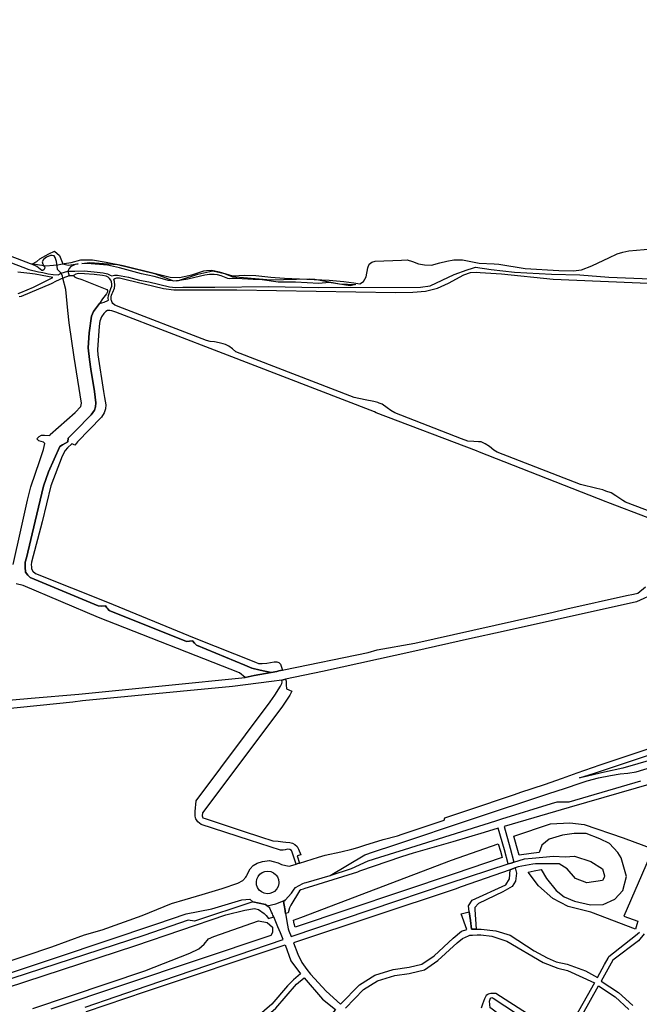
# Model space of a CAD drawing. Header units: metres. Extents: x 89872 to 99175, y 455036 to 468911.
# Tile 195 of 196: x 96236 to 96896, y 465304 to 466354. Entities that reach past the tile are written whole.
import ezdxf

# ---------------------------------------------------------------- set-up
doc = ezdxf.new("R2010")
doc.units = ezdxf.units.M
doc.layers.add('Gemeentegrenzen', color=7, linetype='KG-GEMEENTE')
doc.layers.add('Wegdeel doorgaand', color=1, linetype='Continuous')
doc.layers.add('Waterdeel', color=7, linetype='Continuous', true_color=0x00aaff)
doc.layers.add('Wegdeel', color=7, linetype='Continuous', true_color=0x9a9a9a)
doc.linetypes.add('KG-GEMEENTE', pattern='A,1,-2.25,[5,NLCS.SHX,S=1,R=0,X=0,Y=0],-2.25', length=5.5)

msp = doc.modelspace()

# ---------------------------------------------------------------- linework, layer by layer
at = {"layer": 'Gemeentegrenzen', "flags": 128}
msp.add_lwpolyline([(95578.9, 466353.5), (95618.4, 466338.2), (95618.7, 466338.1), (95619, 466338), (95625.1, 466335.6), (95636.1, 466331.4), (95729.8, 466295.1), (95828.1, 466257), (95840.5, 466252.1), (95871.9, 466239.6), (96008.4, 466185.3), (96034.3, 466174.9), (96246.7, 466093.5), (96252.5, 466092.7), (96263.4, 466091.2), (96271.5, 466091.9), (96276.1, 466092.2), (96279.3, 466092.8), (96283.1, 466093.4), (96290.5, 466094.7), (96300.8, 466097.5), (96313.2, 466097.4), (96327.8, 466095.1), (96346, 466091.3), (96380.3, 466082.9), (96396, 466078.9), (96405.9, 466078.5), (96419, 466081.5), (96431.7, 466085.7), (96434.8, 466085.9), (96440.5, 466086.5), (96448.3, 466084.8), (96462.4, 466080.2), (96475.5, 466081.2), (96487.4, 466080.9), (96503.2, 466078.8), (96507.9, 466078.5), (96518, 466077.9), (96565.6, 466075.9), (96581.1, 466074.4), (96591.9, 466072.9), (96598.1, 466072), (96602.1, 466074.2), (96604.9, 466079.2), (96606.7, 466088.9), (96608, 466092.9), (96610.9, 466095), (96614.6, 466095.9), (96642.5, 466097.1), (96648.6, 466097.3), (96654.2, 466095.7), (96660.8, 466093.3), (96666.9, 466092), (96674.4, 466091.9), (96683.4, 466094.3), (96690.9, 466096.1), (96698.2, 466097.3), (96707.6, 466097.4), (96725.2, 466093.8), (96741.2, 466093), (96746.3, 466092.7), (96774.5, 466088.2), (96810.2, 466085.9), (96825.9, 466085.6), (96834.4, 466086.8), (96845.4, 466091), (96858.1, 466097.1), (96863.6, 466099.7), (96872.3, 466103.7), (96878.3, 466105.6), (96884.7, 466107.1), (96901.3, 466108.4), (96913.3, 466109.2), (96929.3, 466111.5), (96962.7, 466115), (96972.2, 466116), (96973.8, 466095.4), (96976, 466078.6), (96980.3, 466068.6), (96981.9, 466057.2), (96982.7, 466043.3), (96982.4, 466039.5), (96978.8, 465985.5), (96978.6, 465981.3), (96977.8, 465945.3), (96977.9, 465944.8), (96979.1, 465931.9), (96980.8, 465913.8), (96983.5, 465885.7), (96986.6, 465853.8), (96986.4, 465839.6), (96985.8, 465833), (96984.4, 465817.5), (96984.5, 465795.7), (96987.8, 465778.8), (96989.3, 465779), (96990.5, 465778.5), (96990.9, 465777.6), (96990.5, 465775.9), (96989.9, 465775.2), (96988.5, 465774.4), (96996.8, 465745.3), (96997.4, 465743.2), (96997.4, 465743), (96997.4, 465743), (96999.5, 465735.7), (97004.7, 465717.5), (97004.9, 465717.5), (97005, 465717.5), (97012.2, 465719.2), (97012.9, 465715.5), (97013.8, 465710.5), (97013.7, 465706), (97019.8, 465684.8), (97020.2, 465683.3), (97021.1, 465679), (97021.1, 465678.9), (97025.4, 465658), (97030.1, 465648.6), (97041.1, 465633.8), (97041.3, 465633.2), (97041.7, 465632.2), (97044.7, 465623.7), (97053.3, 465599.9), (97073.9, 465542.4), (97108.3, 465446.7), (97119.1, 465418.5), (97122.5, 465407.9), (97124.7, 465401.5), (97142.5, 465350), (97160.8, 465302), (97166.5, 465288.4), (97174.6, 465269), (97186.4, 465242), (97203.4, 465205.7), (97206.4, 465199.3), (97208.1, 465196.7), (97239.6, 465133.8), (97243.3, 465127.1), (97272.1, 465074.1), (97272.2, 465073.9), (97287.2, 465047.9), (97292, 465039.5), (97292.1, 465039.3), (97301.1, 465023.2), (97301.2, 465023.1), (97314.4, 465000), (97317.3, 464995.7), (97342.2, 464952.1), (97337.2, 464949.4), (97345, 464935.5), (97371.5, 464888.3), (97376.8, 464891.4), (97386.6, 464874.1), (97431.4, 464795.2), (97474.3, 464719.6), (97500, 464674.4), (97512, 464653.3), (97539.8, 464604.3), (97561.9, 464565.4), (97568.7, 464553.9), (97567.8, 464553.5), (97569.9, 464548.4), (97572.8, 464549.6), (97578.5, 464539), (97582.8, 464541.2), (97587.5, 464533.1), (97591.3, 464526.1), (97587.7, 464523.8), (97589.7, 464520.3), (97601.2, 464500), (97608.4, 464487.4), (97624.5, 464459.1), (97633.8, 464442.7), (97653.1, 464408.8), (97656.4, 464403), (97666.2, 464385.8), (97675.5, 464369.5), (97676.4, 464370.1), (97684.1, 464374.9), (97691.5, 464362.7), (97696.5, 464354.5), (97701.5, 464346.2), (97706.5, 464337.9), (97706.7, 464337.7), (97711.5, 464329.6), (97719.1, 464317.2), (97724.1, 464309), (97729.4, 464300.8), (97732.1, 464296.8), (97734.7, 464292.8), (97753.9, 464269.3), (97755.4, 464267.3), (97779.4, 464237.7), (97781.5, 464235.1), (97781.9, 464234.6), (97790, 464229.7), (97794.6, 464226.8), (97809.6, 464226.4), (97836.6, 464226.9), (97846.3, 464222.8), (97861.6, 464216.3), (97871.9, 464212.3), (97883.3, 464207.9), (97886.6, 464208.3), (97895.6, 464209.4), (97906.4, 464210.7), (97935.3, 464224.5), (97963.6, 464238.1), (97967.7, 464240.5), (97971.9, 464243.1), (97976, 464245.6), (97980, 464248.3), (97984, 464251), (97988, 464253.7), (97992, 464256.5), (97995.1, 464258.7), (97995.9, 464259.3), (97999.8, 464262.2), (98003.6, 464265.2), (98006.2, 464267.2), (98007.4, 464268.2), (98011.2, 464271.2), (98014.9, 464274.3), (98018.6, 464277.4), (98022.3, 464280.5), (98026, 464283.7), (98029.6, 464286.9), (98033.2, 464290.2), (98036.8, 464293.4), (98040.4, 464296.7), (98043.9, 464299.9), (98047.6, 464303.3), (98051.1, 464306.4), (98054.7, 464309.7), (98058.3, 464312.9), (98061.9, 464316.1), (98065.5, 464319.3), (98069.2, 464322.5), (98072.9, 464325.6), (98076.6, 464328.8), (98080.3, 464331.9), (98084, 464335), (98087.7, 464338.1), (98091.4, 464341.1), (98095.2, 464344.2), (98099, 464347.2), (98102.8, 464350.2), (98106.6, 464353.2), (98110.4, 464356.1), (98112, 464357.3), (98112, 464357.4), (98114.3, 464359.1), (98118.1, 464362), (98122, 464364.9), (98125.9, 464367.8), (98129.8, 464370.7), (98133.7, 464373.5), (98137.6, 464376.4), (98141.5, 464379.2), (98145.5, 464382), (98149.4, 464384.8), (98153.4, 464387.5), (98157.4, 464390.3), (98161.4, 464393), (98165.4, 464395.7), (98169.5, 464398.3), (98173.5, 464401), (98177.6, 464403.6), (98181.6, 464406.2), (98185.5, 464408.7), (98185.7, 464408.8), (98189.8, 464411.4), (98193.9, 464414), (98198.1, 464416.5), (98202.2, 464419), (98206.3, 464421.5), (98210.5, 464424), (98214.7, 464426.4), (98218.9, 464428.9), (98219, 464428.9), (98219, 464429), (98219.2, 464429.1), (98223.1, 464431.3), (98227.3, 464433.7), (98231.5, 464436), (98235.7, 464438.4), (98240, 464440.7), (98244.2, 464443), (98248.5, 464445.3), (98252.8, 464447.6), (98257, 464449.8), (98261.3, 464452), (98265.6, 464454.2), (98270, 464456.4), (98274.3, 464458.6), (98278.6, 464460.7), (98283, 464462.8), (98287.3, 464464.9), (98291.6, 464466.9), (98296.2, 464469.1), (98300.5, 464471.1), (98304.9, 464473.1), (98309.3, 464475.1), (98313.7, 464477.2), (98318.1, 464479.2), (98322.3, 464481.2), (98326.8, 464483.5), (98331.1, 464485.7), (98335.3, 464488), (98339.5, 464490.4), (98343.7, 464492.9), (98347.8, 464495.4), (98351.8, 464498.1), (98355.8, 464500.8), (98359.7, 464503.7), (98363.6, 464506.6), (98367.4, 464509.6), (98371.1, 464512.7), (98374.8, 464515.8), (98378.4, 464519.1), (98381.9, 464522.4), (98385.3, 464525.8), (98388.7, 464529.3), (98392, 464532.8), (98393.1, 464534), (98395.2, 464536.4), (98398.4, 464540.1), (98401.4, 464543.9), (98404.4, 464547.7), (98407.3, 464551.6), (98408.5, 464553.4), (98410.1, 464555.5), (98412.8, 464559.5), (98415.5, 464563.5), (98418.1, 464567.6), (98420.7, 464571.7), (98423.3, 464575.7), (98423.8, 464576.6), (98425.3, 464578.9), (98426.9, 464581.5), (98428.5, 464584), (98428.9, 464584.7), (98430.5, 464587.2), (98431.5, 464588.9), (98431.7, 464589.2), (98433, 464591.3), (98438.1, 464599.5), (98447.1, 464613.9), (98449.6, 464612.3), (98450.8, 464611.6), (98458.9, 464606.6), (98506.3, 464577.6), (98569.9, 464538.6), (98556.3, 464517.7), (98554.1, 464513.7), (98550.3, 464506.7), (98525.2, 464466.8), (98503, 464431.2), (98484.2, 464400.8), (98483.8, 464400), (98438.8, 464322.3), (98436.8, 464318.8), (98465.3, 464302.5), (98464.3, 464300.8), (98450.1, 464276.9), (98449.9, 464273.9), (98448.7, 464248.3), (98448.2, 464238.2), (98449, 464234), (98449.1, 464233.5), (98449.7, 464230.1), (98450.2, 464226.9), (98450.4, 464222.4), (98450.3, 464217.5), (98449.9, 464213.2), (98449.5, 464207.6), (98448.8, 464203.5), (98448, 464199.7), (98454, 464200.8), (98465.1, 464203.6), (98500, 464142.7), (98559.1, 464039.5), (98561.8, 464034.9), (98563.2, 464035.7), (98572, 464021.8), (98577.1, 464013.8), (98577.2, 464013.6), (98580.9, 464005.5), (98579, 464004.7), (98578.2, 464004), (98576.7, 464000), (98574.7, 463995.1), (98574.1, 463993.9), (98573, 463992.8), (98571.9, 463992), (98556.3, 463982.9), (98540, 463972.8), (98538.8, 463972.1), (98533.1, 463968.2), (98529.5, 463965.9), (98528.8, 463965.4), (98525.3, 463962.9), (98522.6, 463960.7), (98520.5, 463959), (98517.5, 463956.2), (98510.8, 463949.5), (98538.6, 463903.3), (98545, 463892.9), (98550.6, 463883.9), (98567.9, 463860.3), (98571.2, 463855.8), (98571.4, 463855.5), (98575.3, 463851.1), (98581.5, 463844), (98587.2, 463837.6), (98622, 463794.6), (98639.5, 463773), (98647.2, 463763.5), (98686.8, 463712), (98730.3, 463653.7), (98779.2, 463593.5), (98785.7, 463585.6), (98797.3, 463569.7), (98802.2, 463563.1), (98812.3, 463548), (98814.9, 463544.1), (98827.5, 463529), (98833.7, 463521.3), (98843.8, 463507.4), (98849.2, 463500.1), (98859.2, 463485.8), (98872.5, 463467.9), (98886.9, 463449.8), (98901, 463432), (98924.9, 463402.2), (98934, 463390.6), (98948.8, 463371.8), (98972.3, 463340.8), (98985, 463324.1), (99004.2, 463300.1), (99023.7, 463275.2), (99027.2, 463270.8), (99061.8, 463227), (99082.6, 463200.7), (99098.6, 463179.3), (99115.8, 463156), (99122.1, 463148.2), (99149.6, 463114.8), (99174.9, 463084.1), (99174.4, 463083), (99170.5, 463075), (99169, 463071.8), (99168.8, 463070.1), (99167.1, 463039.5), (99166.3, 463026.5), (99148.2, 462781.8), (99147.7, 462775.7), (99134.3, 462608.6), (99129.9, 462553.7), (99120.1, 462410), (99117.9, 462378), (99116.1, 462351.5), (99100.9, 462133), (99097.2, 462082.2), (99095.9, 462039.5), (99095, 462007), (99092.7, 461944.5), (99089.5, 461937.7), (99087.2, 461932.1), (99086.3, 461929.2), (99085, 461922.9), (99083.2, 461912.5), (99082.5, 461909.7), (99081.4, 461905.3), (99080.5, 461902.3), (99079.8, 461899.8), (99068.2, 461869.1), (99033, 461776.3), (99026.7, 461760), (99009.6, 461709.5), (99000.5, 461686), (98992.8, 461667), (98989.7, 461658.7), (98988.8, 461656.4), (98988.6, 461656.1), (98987.3, 461652.2), (98984.2, 461641.6), (98981.9, 461632.9), (98980.5, 461627.9), (98978.7, 461622.8), (98964, 461584.1), (98949.8, 461547.5), (98946.2, 461537.9), (98942.8, 461527.9), (98935.8, 461506.7), (98926.4, 461480.8), (98925, 461477.3), (98921.1, 461468.7), (98905.9, 461437), (98898.2, 461420.1), (98896.9, 461416.8), (98896.5, 461416), (98895.6, 461411), (98887.5, 461373.1), (98885.7, 461365.8), (98884.9, 461360.5), (98884.2, 461354.6), (98884.3, 461349), (98884.3, 461343.7), (98884.8, 461335.1), (98884.8, 461334.8), (98884.9, 461330.7), (98884.9, 461327.7), (98884.9, 461326.8), (98884.4, 461324.9), (98883.2, 461321.7), (98872.4, 461290.3), (98867.9, 461279.3), (98865.1, 461272.6), (98861, 461264.1), (98856.8, 461256.2), (98853.3, 461249.8), (98848.2, 461241.6), (98844, 461234.4), (98840.2, 461227.5), (98836, 461218.7), (98829.9, 461205.4), (98822.3, 461190.3), (98816.4, 461177.9), (98812.8, 461169.4), (98810.2, 461163.7), (98806.9, 461155.6), (98803.4, 461146.3), (98794.9, 461125.3), (98792.1, 461118.2), (98790, 461113.6), (98787.2, 461108), (98784.6, 461102.9), (98781, 461097.8), (98775, 461089.8), (98766, 461077.7), (98759.4, 461069.2), (98756.9, 461066.4), (98754.2, 461064.2), (98750.7, 461061.7), (98744.2, 461057.8), (98739.8, 461055.5), (98736.1, 461054.5), (98731.1, 461053.1), (98728.2, 461052.4), (98724.6, 461050.8), (98720.3, 461048.3), (98717.3, 461045.8), (98714.4, 461042.9), (98711.4, 461040.2), (98710.1, 461039.5), (98709.4, 461039.1), (98707.1, 461038.1), (98704.8, 461037.3), (98702.6, 461036.7), (98700.4, 461036.5), (98699, 461036.5), (98696.5, 461036.2), (98693.3, 461035.5), (98689.7, 461034.6), (98686.3, 461033.2), (98684.4, 461032.5), (98676.7, 461028.7), (98670.2, 461025.5), (98663.1, 461021.9), (98657.6, 461018.7), (98649.9, 461013.9), (98642.6, 461009.4), (98638.4, 461006.5), (98631.1, 461001.6), (98626.2, 460998.7), (98620.8, 460995.8), (98615.2, 460992.8), (98608.7, 460989.1), (98602.5, 460985.4), (98596.2, 460981.8), (98592.7, 460979.4), (98590.8, 460978.1), (98584.1, 460972.6), (98577.4, 460966.3), (98569.9, 460958.7), (98563.7, 460951.3), (98559.1, 460944.9), (98554.1, 460937.7), (98544.7, 460924), (98538.8, 460915.3), (98535.6, 460909.6), (98531.9, 460902.9), (98530.2, 460899.1), (98523.4, 460884.8), (98520, 460876.5), (98516, 460865.7), (98515.2, 460862.3), (98514.9, 460861.1), (98513.4, 460853.4), (98511.9, 460845.6), (98510.6, 460840), (98508.8, 460834.6), (98506.6, 460827.6), (98505.1, 460823.6), (98503.6, 460820.3), (98501.9, 460817.7), (98500, 460816.9), (98497.8, 460816.9), (98494.6, 460817.4), (98491.1, 460818.6), (98487.2, 460819.8), (98481.4, 460820.6), (98481, 460820.1), (98477.5, 460815.7), (98474.9, 460812.6), (98472.5, 460809.9), (98469.8, 460806), (98466.1, 460799.1), (98452.3, 460773.8), (98452.2, 460773.7), (98444.2, 460769.4), (98443.1, 460768.8), (98442.4, 460768.4), (98440, 460767.1), (98394.1, 460744.7), (98393, 460744.3), (98392.6, 460744), (98387.1, 460741.4), (98387, 460741.4), (98370.7, 460733.7), (98370.2, 460734.1), (98348.9, 460755), (98327.7, 460775.8), (98309.9, 460793.6), (98294.5, 460809.4), (98276.9, 460827.6), (98263.2, 460842), (98251.2, 460854.9), (98248.5, 460857.8), (98243.8, 460863.6), (98232.2, 460877.5), (98221, 460892.2), (98211, 460905.2), (98186.5, 460937.3), (98152.8, 460981.8), (98136.8, 461002.7), (98117.9, 461028.6), (98110.3, 461039.5), (98102.5, 461050.8), (98082.4, 461079.1), (98059.3, 461110.8), (98047.7, 461126.7), (98035.8, 461142.8), (98033.2, 461146.3), (98031, 461149.7), (98025.7, 461158.5), (98011, 461182.6), (98002.1, 461197.6), (97999.2, 461201.2), (97988.4, 461214.2), (97978, 461226.3), (97965.3, 461241), (97947.5, 461260.5), (97935.6, 461273.4), (97928.1, 461281), (97908, 461301), (97893.9, 461315), (97878.9, 461329.9), (97878.9, 461329.9), (97871.9, 461337), (97860.2, 461348.8), (97860.1, 461348.9), (97855.9, 461353.2), (97841, 461368.2), (97831.1, 461378.1), (97818, 461390.9), (97814.4, 461394.1), (97805.2, 461402.7), (97804.3, 461403.5), (97803.9, 461403.8), (97796.4, 461410.6), (97779.6, 461425.1), (97766.3, 461436.6), (97757.3, 461443.8), (97736.2, 461461.6), (97732.6, 461464.8), (97723.9, 461472.8), (97702.7, 461490.9), (97692.5, 461498.9), (97665.4, 461520.4), (97656.7, 461527.3), (97646, 461535.9), (97640.8, 461539.9), (97635.3, 461544), (97598.6, 461568.1), (97586.8, 461575.6), (97583.9, 461577.4), (97565.3, 461588.7), (97549.3, 461598.7), (97535.8, 461607.2), (97529.4, 461611.5), (97498.4, 461633.3), (97487.2, 461641.1), (97473.3, 461649.8), (97465.7, 461654.6), (97459.5, 461657.9), (97430.5, 461674.2), (97412.7, 461684), (97400.4, 461690.4), (97386.7, 461697.3), (97375.7, 461702.7), (97365.1, 461707.3), (97347.8, 461715.2), (97332.8, 461721.2), (97315.8, 461728.1), (97303.4, 461731.9), (97293.6, 461735.2), (97274.9, 461741.1), (97261.4, 461745.1), (97241.4, 461750.6), (97226.8, 461754.5), (97216.5, 461757.2), (97210.7, 461758.5), (97192.9, 461761.9), (97182.4, 461763.5), (97173.7, 461764.6), (97156.4, 461766.5), (97146, 461767.4), (97136.5, 461768), (97129.7, 461768.7), (97120.5, 461769.2), (97111.2, 461769.5), (97090.5, 461769), (97054.6, 461767.4), (96998.3, 461764.6), (96940.5, 461760.8), (96903.9, 461758.8), (96875.4, 461757.4), (96867.2, 461757), (96860.8, 461756.9), (96824.9, 461758.7), (96773.8, 461761.3), (96754.5, 461763), (96667.7, 461771.4), (96667.2, 461771.5), (96653.7, 461774.3), (96621.2, 461780.7), (96601.6, 461784.7), (96584.3, 461788.9), (96564.6, 461793.8), (96550.1, 461797.7), (96526.9, 461804.7), (96505.1, 461811.9), (96487.9, 461817.9), (96458.2, 461828.6), (96437.4, 461836.2), (96422.1, 461843), (96400.3, 461852.9), (96373.5, 461866.2), (96353.9, 461876.2), (96329.1, 461890.1), (96311.8, 461900.3), (96298.5, 461908.4), (96281, 461920), (96270, 461928.2), (96257.9, 461937.4), (96243.8, 461949), (96239.6, 461952.5), (96239.2, 461952.8), (96223.3, 461967), (96214.6, 461974.9), (96174.4, 462017.2), (96165.9, 462026.6), (96161, 462032.1), (96155.1, 462039.5), (96137.5, 462061.7), (96123.1, 462079.8), (96108.8, 462099), (96103.6, 462106), (96092.1, 462121.6), (96087.1, 462128.6), (96070.7, 462153.6), (96053.3, 462180.5), (96027.5, 462225.1), (96003.2, 462272.3), (95985.4, 462309.3), (95969.2, 462349.5), (95953, 462392.4), (95937.4, 462437.2), (95936.4, 462440.4), (95924, 462475.3), (95920.6, 462486.3)], dxfattribs=at)
at = {"layer": 'Waterdeel', "lineweight": -3}
for p, q in [((96801.2, 465495.9), (96822, 465497)), ((96822, 465497), (96837.2, 465495.3)), ((96762.3, 465482.9), (96801.2, 465495.9)), ((96837.2, 465495.3), (96878.9, 465481.2)), ((96765.2, 465472.4), (96762.3, 465482.9)), ((96800, 465479.5), (96792.2, 465473.3)), ((96814.1, 465484), (96800, 465479.5)), ((96826.5, 465485.7), (96814.1, 465484)), ((96839.5, 465485.7), (96826.5, 465485.7)), ((96854.1, 465480.1), (96839.5, 465485.7)), ((96864.2, 465475), (96854.1, 465480.1)), ((96878.9, 465481.2), (96926.2, 465463.2)), ((96695.8, 465457.4), (96745.7, 465474.8)), ((96745.7, 465474.8), (96747.9, 465466.7)), ((96747.9, 465466.7), (96749.7, 465460.1)), ((96768, 465462.6), (96765.2, 465472.4)), ((96789.3, 465465.4), (96780.9, 465464.3)), ((96792.2, 465473.3), (96789.3, 465465.4)), ((96873.2, 465465.4), (96864.2, 465475)), ((96876.6, 465459.8), (96873.2, 465465.4)), ((96535.3, 465396.2), (96695.8, 465457.4)), ((96749.7, 465460.1), (96698.6, 465442.7)), ((96780.9, 465464.3), (96768, 465462.6)), ((96882.2, 465440), (96876.6, 465459.8)), ((96906.4, 465459.7), (96879.4, 465397.7)), ((96777.5, 465444.5), (96783.8, 465445.7)), ((96788.7, 465429.8), (96777.5, 465444.5)), ((96783.8, 465445.7), (96791.5, 465447.3)), ((96791.5, 465447.3), (96797.2, 465437.7)), ((96698.6, 465442.7), (96529.1, 465385.8)), ((96797.2, 465437.7), (96807.3, 465424.8)), ((96878.3, 465424.8), (96882.2, 465440)), ((96803.9, 465416.3), (96788.7, 465429.8)), ((96807.3, 465424.8), (96815.8, 465418)), ((96869.8, 465415.8), (96878.3, 465424.8)), ((96820.3, 465407.9), (96803.9, 465416.3)), ((96815.8, 465418), (96827, 465413.5)), ((96827, 465413.5), (96843.9, 465409.6)), ((96857.4, 465410.1), (96869.8, 465415.8)), ((96844.5, 465401.7), (96820.3, 465407.9)), ((96843.9, 465409.6), (96857.4, 465410.1)), ((96442.4, 465375.7), (96490.3, 465392.6)), ((96490.3, 465392.6), (96499.3, 465390.9)), ((96527.4, 465393.2), (96535.3, 465396.2)), ((96528.3, 465389.3), (96527.4, 465393.2)), ((96891.8, 465383.6), (96844.5, 465401.7)), ((96879.4, 465397.7), (96894.6, 465392.1)), ((96894.6, 465392.1), (96893.4, 465388.5)), ((96499.3, 465390.9), (96504.9, 465385.8)), ((96504.9, 465385.8), (96504.9, 465385.1)), ((96504.9, 465385.1), (96504.9, 465380.2)), ((96529.1, 465385.8), (96528.3, 465389.3)), ((96893.4, 465388.5), (96891.8, 465383.6)), ((96503.2, 465376.8), (96268.8, 465298.5)), ((96432.3, 465367.8), (96436.8, 465373.5)), ((96436.8, 465373.5), (96442.4, 465375.7)), ((96504.9, 465380.2), (96503.2, 465376.8)), ((96417.1, 465358.2), (96426.6, 465362.7)), ((96426.6, 465362.7), (96432.3, 465367.8)), ((96369, 465339.1), (96417.1, 465358.2)), ((96249.7, 465299.1), (96369, 465339.1))]:
    msp.add_line(p, q, dxfattribs=at)
msp.add_lwpolyline([(96228.7, 465772.6), (96236.7, 465809.1), (96243.8, 465841.3), (96247.4, 465855.4), (96257.2, 465883.3), (96261.1, 465895.1), (96262.5, 465901.6), (96260.9, 465903.1), (96258.6, 465903.7), (96256.1, 465904.4), (96254, 465906.6), (96256.4, 465908.9), (96259, 465910.3), (96262.1, 465910.5), (96267.6, 465910.2), (96268.2, 465911), (96294.6, 465934.6), (96300.9, 465940.9), (96301.3, 465944.5), (96293.6, 465993.7), (96288.2, 466030.2), (96286.9, 466043.4), (96284.7, 466065.9), (96281.7, 466078), (96281.1, 466080), (96279.8, 466083.2), (96276, 466087.1), (96275.4, 466090.9), (96274.8, 466095.6), (96273.4, 466099.8), (96272.3, 466101.6), (96270.3, 466102.1), (96268.4, 466101.9), (96264, 466100.1), (96261, 466097.7), (96259.7, 466095.3), (96260.3, 466092.8), (96261.6, 466090.5), (96262.3, 466089.7), (96262.2, 466088.3), (96261.7, 466087.3), (96260.2, 466086.1), (96259.2, 466086.1), (96253.7, 466090.2), (96248.6, 466092.8), (96253.9, 466095.8), (96256.9, 466098.4), (96266.6, 466103.8), (96272.6, 466106.7), (96277.9, 466102), (96281.6, 466093.2), (96287.4, 466091.6), (96298, 466093), (96294.6, 466092.4), (96292.5, 466091.5), (96290.1, 466090.5), (96288.2, 466088.2), (96286.8, 466085.2), (96287.6, 466083), (96288.4, 466080.4), (96293, 466080.6), (96294, 466079.4), (96296.2, 466078.4), (96301.7, 466076.5), (96328.4, 466065.7), (96329.2, 466064.7), (96329.3, 466063.4), (96328.1, 466061.1), (96324, 466055.7), (96320.5, 466050.8), (96314.4, 466042.2), (96312.3, 466037.5), (96309.7, 466019.5), (96308.5, 466003.7), (96309.9, 465991.1), (96311.3, 465980.9), (96315.2, 465956.9), (96316.6, 465944.9), (96316.5, 465940.8), (96315.5, 465937), (96311.7, 465932.3), (96294.6, 465914.7), (96287.1, 465907.4), (96286.8, 465903.3), (96281.2, 465900.3), (96278.5, 465898.5), (96266.4, 465871.4), (96261.1, 465855.9), (96252.1, 465818.7), (96242.7, 465779.7), (96241.4, 465774.9), (96241.5, 465769.6), (96241.7, 465764.4), (96244.1, 465761), (96246.9, 465758.8), (96319.4, 465728.5), (96322.9, 465728.2), (96327.1, 465728.5), (96328.5, 465726.2), (96329.4, 465725.2), (96331.1, 465723.6), (96413.4, 465690.4), (96416.5, 465690.9), (96419.7, 465691.1), (96421.8, 465688.8), (96424.1, 465686.5), (96475.5, 465665.1), (96482.9, 465662.1), (96491.9, 465659.8), (96503.5, 465657.4), (96485.5, 465654), (96475.8, 465652.2), (96469.8, 465656.9), (96319.5, 465716), (96239.3, 465750.1), (96231.8, 465752.1)], dxfattribs=at)
msp.add_lwpolyline([(96302, 466093.5), (96310.2, 466094.6), (96340, 466092.6), (96379.2, 466082.8), (96399.4, 466075.1), (96405.9, 466075.6), (96425.6, 466082.3), (96441.4, 466085.8), (96453.8, 466082.8), (96461.7, 466079.8), (96503.2, 466076.1), (96544.1, 466077.2), (96550, 466076.7), (96576.3, 466072), (96593.7, 466071.1), (96588, 466069.7), (96565.5, 466073.4), (96554.5, 466072.1), (96529.4, 466073.6), (96511, 466073.6), (96494.2, 466076.1), (96484.3, 466076.5), (96467.2, 466077.5), (96462.5, 466077.5), (96459.1, 466077.3), (96457.5, 466077.6), (96450.5, 466080.4), (96446.4, 466081.4), (96442.9, 466081.9), (96437.8, 466081.7), (96432.9, 466081.1), (96428.4, 466080.1), (96414.7, 466076.7), (96408, 466075.9), (96403.1, 466074.7), (96394, 466075.5), (96387.7, 466077.3), (96379.1, 466079.5), (96365.4, 466082.4), (96341.8, 466088.8), (96329.3, 466091.6), (96311.7, 466093.3)], close=True, dxfattribs=at)
at = {"layer": 'Wegdeel'}
for p, q in [((96513.6, 465642.8), (96515.1, 465645.5)), ((96515, 465649.3), (96516.3, 465649.6)), ((96515.3, 465647.2), (96515, 465649.3)), ((96515.1, 465645.5), (96515.3, 465647.2)), ((96516.3, 465649.6), (96519, 465650.2)), ((96519, 465650.2), (96519.6, 465648)), ((96519.6, 465648), (96519.7, 465644.3)), ((96519.7, 465644.3), (96519.9, 465639.9)), ((96502.6, 465626.2), (96507.5, 465633.2)), ((96507.5, 465633.2), (96513.6, 465642.8)), ((96519.9, 465639.9), (96525.7, 465637.5)), ((96525.7, 465637.5), (96523.5, 465633.1)), ((96423.7, 465520.5), (96502.6, 465626.2)), ((96523.5, 465633.1), (96514.9, 465620.3)), ((96514.9, 465620.3), (96430.4, 465507.9)), ((96821.2, 465519.5), (96897.5, 465542)), ((96911, 465539.2), (96821.4, 465513.3)), ((96422.8, 465509.3), (96423.7, 465520.5)), ((96749.5, 465501.2), (96802.3, 465517.8)), ((96802.3, 465517.8), (96808.4, 465519.6)), ((96808.4, 465519.6), (96821.2, 465519.5)), ((96422.5, 465504.8), (96422.8, 465509.3)), ((96430.4, 465507.9), (96430.2, 465504.6)), ((96821.4, 465513.3), (96752, 465493)), ((96423.1, 465501.9), (96422.5, 465504.8)), ((96423.2, 465501.3), (96423.1, 465501.9)), ((96425.3, 465498.3), (96423.2, 465501.3)), ((96429.1, 465495.3), (96425.3, 465498.3)), ((96430.2, 465504.6), (96430.5, 465503.6)), ((96430.5, 465503.6), (96430.9, 465502.3)), ((96430.9, 465502.3), (96433.3, 465501.6)), ((96433.3, 465501.6), (96470.7, 465489.3)), ((96645.9, 465468.7), (96743.2, 465499.3)), ((96743.2, 465499.3), (96749.5, 465501.2)), ((96480.7, 465478.5), (96429.1, 465495.3)), ((96470.7, 465489.3), (96473.8, 465488.3)), ((96473.8, 465488.3), (96492.3, 465482.2)), ((96730.7, 465486.8), (96697.1, 465476.9)), ((96745.7, 465491.2), (96730.7, 465486.8)), ((96752.2, 465468.1), (96745.7, 465491.2)), ((96752, 465493), (96758.2, 465470.1)), ((96513.7, 465467.8), (96480.7, 465478.5)), ((96492.3, 465482.2), (96505.3, 465478)), ((96505.3, 465478), (96511.2, 465477.5)), ((96511.2, 465477.5), (96516.1, 465476.8)), ((96516.1, 465476.8), (96519.1, 465476.4)), ((96519.1, 465476.4), (96523.5, 465476.2)), ((96523.5, 465476.2), (96526.4, 465475.4)), ((96697.1, 465476.9), (96654.9, 465464.6)), ((96516.3, 465467.8), (96513.7, 465467.8)), ((96518.6, 465468.2), (96516.3, 465467.8)), ((96521, 465468.9), (96518.6, 465468.2)), ((96523.5, 465468.7), (96521, 465468.9)), ((96525.2, 465467.7), (96523.5, 465468.7)), ((96525.9, 465465.7), (96525.2, 465467.7)), ((96527.8, 465460.6), (96525.9, 465465.7)), ((96526.4, 465475.4), (96528.9, 465473.8)), ((96528.9, 465473.8), (96531.4, 465471.7)), ((96531.4, 465471.7), (96532.9, 465469.1)), ((96532.9, 465469.1), (96535.3, 465463)), ((96619.3, 465460.4), (96645.9, 465468.7)), ((96756.3, 465453.2), (96752.2, 465468.1)), ((96758.2, 465470.1), (96762.2, 465455.1)), ((96530.4, 465453.1), (96527.8, 465460.6)), ((96535.3, 465463), (96531.5, 465461.8)), ((96531.5, 465461.8), (96533.7, 465454.1)), ((96589.4, 465448.4), (96607.1, 465456.4)), ((96642.4, 465460.9), (96597.8, 465445.4)), ((96607.1, 465456.4), (96619.3, 465460.4)), ((96654.9, 465464.6), (96642.4, 465460.9)), ((96762.2, 465455.1), (96759.5, 465454.2)), ((96532.1, 465453.6), (96530.4, 465453.1)), ((96533.7, 465454.1), (96532.1, 465453.6)), ((96595.6, 465444.6), (96542.9, 465428)), ((96566.6, 465441), (96589.4, 465448.4)), ((96597.8, 465445.4), (96595.6, 465444.6)), ((96759.5, 465454.2), (96756.3, 465453.2)), ((96757.8, 465437.2), (96758.3, 465447.1)), ((96758.3, 465447.1), (96761, 465448.1)), ((96761, 465448.1), (96763.8, 465449.1)), ((96763.8, 465449.1), (96765.1, 465443.4)), ((96540.9, 465433.6), (96566.6, 465441)), ((96753.8, 465431), (96757.8, 465437.2)), ((96764, 465434.9), (96760.6, 465429.3)), ((96765.1, 465443.4), (96764, 465434.9)), ((96533.8, 465424.4), (96524.6, 465409.2)), ((96525.2, 465421.9), (96528.2, 465426.5)), ((96528.2, 465426.5), (96529.7, 465428)), ((96529.7, 465428), (96533.3, 465430.4)), ((96533.3, 465430.4), (96537.3, 465432.5)), ((96535.3, 465425.6), (96533.8, 465424.4)), ((96537.6, 465426.4), (96535.3, 465425.6)), ((96537.3, 465432.5), (96539.2, 465433.1)), ((96539.4, 465427), (96537.6, 465426.4)), ((96539.2, 465433.1), (96540.9, 465433.6)), ((96542.9, 465428), (96539.4, 465427)), ((96717.8, 465414.6), (96753.8, 465431)), ((96750.4, 465423.6), (96724.5, 465411.2)), ((96760.6, 465429.3), (96750.4, 465423.6)), ((96484.1, 465412.9), (96421.9, 465392.1)), ((96497.6, 465410.1), (96484.1, 465412.9)), ((96516.9, 465413.1), (96518.4, 465414.6)), ((96517.6, 465409.1), (96516.9, 465413.1)), ((96518.4, 465414.6), (96525.2, 465421.9)), ((96713.8, 465408.4), (96717.8, 465414.6)), ((96455.4, 465398.8), (96475.6, 465403.9)), ((96475.6, 465403.9), (96485.8, 465405.6)), ((96485.8, 465405.6), (96490.1, 465404.7)), ((96490.1, 465404.7), (96496.3, 465400.5)), ((96499.2, 465408.7), (96497.6, 465410.1)), ((96502.2, 465406), (96499.2, 465408.7)), ((96504.1, 465401.7), (96502.2, 465406)), ((96518.5, 465403.7), (96517.6, 465409.1)), ((96518.6, 465402.6), (96518.5, 465403.7)), ((96519, 465400.3), (96518.6, 465402.6)), ((96523.2, 465406.3), (96521.8, 465401.1)), ((96524.6, 465409.2), (96523.2, 465406.3)), ((96714.7, 465402), (96713.8, 465408.4)), ((96724.5, 465411.2), (96720.6, 465406.7)), ((96720.6, 465406.7), (96720.8, 465404.5)), ((96720.8, 465404.5), (96722.3, 465383.7)), ((96359.5, 465366.1), (96455.4, 465398.8)), ((96415.3, 465393.4), (96367.9, 465376.8)), ((96421.9, 465392.1), (96415.3, 465393.4)), ((96496.3, 465400.5), (96498.4, 465398.1)), ((96498.4, 465398.1), (96500.9, 465395.2)), ((96500.9, 465395.2), (96506.3, 465396.7)), ((96504.9, 465399.9), (96504.1, 465401.7)), ((96505.5, 465398.6), (96504.9, 465399.9)), ((96506.3, 465396.7), (96505.5, 465398.6)), ((96521.8, 465401.1), (96519, 465400.3)), ((96716, 465392.8), (96714.7, 465402)), ((96717.3, 465383.5), (96716, 465392.8)), ((96719.7, 465383.6), (96717.3, 465383.5)), ((96722.3, 465383.7), (96719.7, 465383.6)), ((96367.9, 465376.8), (96173, 465313.3)), ((96221.5, 465321.1), (96359.5, 465366.1))]:
    msp.add_line(p, q, dxfattribs=at)
for points in [[(96170.8, 466115.4), (96239.1, 466089.5), (96245.5, 466087.1), (96255.8, 466084.8), (96260.3, 466083.9), (96266.1, 466082.6), (96271.2, 466081.9), (96276.7, 466081.6), (96279.8, 466083.2), (96286.8, 466085.2), (96294.5, 466085.4), (96304.3, 466085.8), (96314.8, 466084.7), (96324.6, 466083.7), (96329.3, 466082.4), (96331.9, 466081.1), (96333.9, 466080.5), (96336.6, 466081), (96340, 466081.2), (96351.5, 466079), (96363.2, 466075.9), (96373.4, 466073.9), (96395.3, 466068.8), (96401.8, 466068.1), (96409.4, 466068.2), (96443.7, 466068.4), (96500.9, 466069.1), (96554.1, 466067.9), (96662.8, 466068.4), (96673, 466069.7), (96698.7, 466081.7), (96712.7, 466086.6), (96718.4, 466088.7), (96721.3, 466089.7), (96738.2, 466087), (96763, 466084.4), (96802.4, 466082.1), (96832.6, 466081.3), (96863.6, 466079), (96908, 466077.3)], [(96233.9, 466061.7), (96236.8, 466062.5), (96250.4, 466068.4), (96269.5, 466077.9), (96271, 466078.7), (96259.6, 466080.6), (96252, 466082.1), (96246.3, 466082.7), (96233.7, 466084.3)], [(96948.5, 465805.8), (96862.4, 465838.6), (96860.6, 465839.3), (96725.7, 465892.3), (96722.5, 465893.6), (96615.6, 465934.4), (96613.7, 465935.2), (96452.4, 465997.5), (96337.9, 466041.6), (96333.9, 466043.1), (96331.5, 466043.4), (96329.3, 466043.4), (96327.4, 466042.4), (96325.3, 466040.2), (96322.7, 466036.7), (96321, 466032.2), (96320.4, 466026.6), (96318.6, 466001.5), (96318.9, 465996), (96325, 465957.1), (96326, 465950.8), (96327.3, 465942.8), (96327.2, 465938.6), (96325.8, 465934.1), (96322.7, 465929.6), (96297.2, 465903.2), (96296.2, 465902.1), (96294.3, 465899.7), (96292.2, 465900.8), (96291, 465901.3), (96286.7, 465897), (96283.9, 465894.1), (96280.8, 465888), (96268.8, 465856.4), (96259.4, 465817.9), (96248, 465775.1), (96247.7, 465772.3), (96248, 465770), (96248.1, 465767.9), (96249.6, 465765.6), (96252.5, 465763), (96329.1, 465732.3), (96421.7, 465694.4), (96486.9, 465668.3), (96490.3, 465667.1), (96493.9, 465666.8), (96499, 465667.4), (96507, 465668.7), (96509.6, 465668.7), (96511.7, 465667.9), (96513.5, 465666.1), (96515.6, 465659.9), (96513.7, 465659.5), (96511.8, 465659.1), (96509.5, 465658.6), (96503.5, 465657.4), (96491.9, 465659.8), (96482.9, 465662.1), (96475.5, 465665.1), (96424.1, 465686.5), (96421.8, 465688.8), (96419.7, 465691.1), (96416.5, 465690.9), (96413.4, 465690.4), (96331.1, 465723.6), (96329.4, 465725.2), (96328.5, 465726.2), (96327.1, 465728.5), (96322.9, 465728.2), (96319.4, 465728.5), (96246.9, 465758.8), (96244.1, 465761), (96241.7, 465764.4), (96241.5, 465769.6), (96241.4, 465774.9), (96242.7, 465779.7), (96252.1, 465818.7), (96261.1, 465855.9), (96266.4, 465871.4), (96278.5, 465898.5), (96281.2, 465900.3), (96286.8, 465903.3), (96287.1, 465907.4), (96294.6, 465914.7), (96311.7, 465932.3), (96315.5, 465937), (96316.5, 465940.8), (96316.6, 465944.9), (96315.2, 465956.9), (96311.3, 465980.9), (96309.9, 465991.1), (96308.5, 466003.7), (96309.7, 466019.5), (96312.3, 466037.5), (96314.4, 466042.2), (96320.5, 466050.8), (96325.7, 466052.4), (96329.4, 466054.2), (96330.3, 466054.5), (96330, 466056.7), (96330.3, 466059.5), (96330.9, 466061.6), (96331.3, 466062.6), (96332.9, 466066.7), (96333.7, 466069.4), (96333.9, 466071.5), (96333.4, 466073.8), (96332.6, 466075.8), (96331.2, 466077.7), (96329.8, 466078.8), (96327.6, 466080), (96323.9, 466080.9), (96314.9, 466081.7), (96304.6, 466082.6), (96298.4, 466082.7), (96295.6, 466082.2), (96293, 466080.6), (96288.4, 466080.4), (96281.7, 466078), (96279.2, 466076.9), (96276.8, 466075.7), (96274.4, 466074.6), (96269, 466071.9), (96246.3, 466062.1), (96237.2, 466058.3), (96235, 466057.9)], [(96950.6, 465812.6), (96881.4, 465838.9), (96878.3, 465840.7), (96871, 465845.9), (96865.9, 465848.9), (96860.2, 465850.9), (96857, 465852), (96850.8, 465853.7), (96833.3, 465858), (96826.8, 465860.4), (96744.5, 465892.2), (96741, 465894.6), (96736.4, 465898.4), (96731.6, 465901.3), (96729.5, 465902.3), (96727.5, 465903.2), (96724.6, 465903.5), (96719.8, 465903.7), (96713.3, 465904.2), (96706.5, 465906.4), (96635.3, 465934.1), (96631.3, 465936.6), (96627.4, 465939.6), (96622.1, 465943.6), (96618.9, 465944.7), (96617.3, 465945.4), (96612.9, 465946.5), (96603.8, 465948.2), (96592.2, 465950.8), (96465.8, 465999.5), (96462.5, 466002.5), (96458.5, 466005.4), (96454.8, 466007), (96452.4, 466007.8), (96448.1, 466009.1), (96443.3, 466009.9), (96438.7, 466010.3), (96434.6, 466011.4), (96340.6, 466047.5), (96339.8, 466047.9), (96337.1, 466049), (96335, 466050.8), (96334.3, 466052.1), (96333.6, 466053.9), (96333.2, 466054.8), (96333, 466056.4), (96333.1, 466057.9), (96333.5, 466059.7), (96334.2, 466061.4), (96334.7, 466063), (96336.6, 466067.1), (96337.1, 466070.3), (96336.6, 466074.5), (96335.9, 466076.9), (96337.1, 466077.7), (96339.1, 466078.3), (96341.9, 466078.2), (96349.1, 466076.5), (96388.8, 466066.8), (96399.8, 466065.6), (96467, 466065.3), (96593.7, 466063.3), (96636.2, 466062.6), (96654.8, 466063.1), (96668.1, 466064), (96680.9, 466067.1), (96692.5, 466072.4), (96708.9, 466081.3), (96716, 466083.9), (96722.6, 466084.4), (96726.4, 466084.1), (96749.2, 466082.6), (96804.2, 466076.8), (96913.5, 466072.2)], [(96305.3, 465300.6), (96371.3, 465323.3), (96516.4, 465372.8), (96513.5, 465379.7), (96510.8, 465386.2), (96507.2, 465394.9), (96506.3, 465396.7), (96505.5, 465398.6), (96504.9, 465399.9), (96504.1, 465401.7), (96502.2, 465406), (96499.2, 465408.7), (96508.5, 465410.7), (96518.4, 465414.6), (96516.9, 465413.1), (96517.6, 465409.1), (96518.5, 465403.7), (96518.6, 465402.6), (96519, 465400.3), (96521.1, 465388), (96521.8, 465384.2), (96522.6, 465382), (96524.9, 465375.8), (96693.5, 465432.6), (96756.3, 465453.2), (96759.5, 465454.2), (96762.2, 465455.1), (96773.5, 465458.6), (96781.7, 465459.3), (96804.5, 465461.4), (96816.9, 465460.8), (96827, 465461.4), (96844.5, 465455.7), (96856.9, 465447.9), (96859.1, 465440.5), (96858.4, 465438.9), (96856.9, 465435.5), (96840, 465433.2), (96828.1, 465437.7), (96819.1, 465447.9), (96810.7, 465453.5), (96785.4, 465453.5), (96782.7, 465453), (96766.8, 465450.1), (96763.8, 465449.1), (96761, 465448.1), (96758.3, 465447.1), (96706.2, 465428.7), (96699.7, 465426.4), (96527.5, 465369), (96531.9, 465357.1), (96536.2, 465348), (96541.6, 465340.5), (96545.4, 465335.7), (96562.4, 465317.5), (96577.7, 465303.8), (96597.8, 465324.4), (96614.1, 465334.6), (96633.8, 465340.8), (96650.7, 465343), (96664.2, 465346.4), (96677.2, 465355.4), (96697.5, 465374), (96706.6, 465381.4), (96712.2, 465383.2), (96706, 465400), (96714.7, 465402), (96716, 465392.8), (96717.3, 465383.5), (96719.7, 465383.6), (96722.3, 465383.7), (96727.3, 465383.8), (96743, 465381.8), (96758.4, 465377.1), (96784.1, 465360.7), (96797.8, 465353), (96807.5, 465348.7), (96819.2, 465346.3), (96838.8, 465339.1), (96851.4, 465332.2), (96859.1, 465345.9), (96862.9, 465352.9), (96863.6, 465354.4), (96891.8, 465376.9), (96896.3, 465380.3)], [(96582.8, 465299.6), (96602, 465319.3), (96616.9, 465328.6), (96635.3, 465334.3), (96650.9, 465336.4), (96652, 465336.6), (96667, 465340.3), (96681.3, 465350.3), (96701.9, 465369.2), (96707.6, 465373.7), (96713.9, 465376.5), (96715.3, 465377.1), (96718.3, 465377.3), (96723.1, 465377.5), (96727, 465377.8), (96739, 465376.1), (96755, 465370.7), (96793.4, 465348), (96809.1, 465342), (96819.5, 465339.7), (96848.2, 465326.6), (96815.5, 465268.5), (96743, 465314.9), (96740.8, 465315.2), (96737.8, 465315), (96735.1, 465314.2), (96734.5, 465313.9), (96732.8, 465312.9), (96731, 465309.4), (96729, 465303.6), (96727.5, 465299.5)], [(96901.3, 465378.6), (96895.1, 465371.3), (96867.9, 465350.6), (96855.3, 465328.2), (96874, 465316.2), (96889, 465302.3)], [(96820.1, 465265.4), (96852.5, 465323.1), (96870.4, 465311.5), (96885, 465298)]]:
    msp.add_lwpolyline(points, dxfattribs=at)
for points in [[(96378.9, 465222.9), (96372, 465227.4), (96331.3, 465254), (96322.3, 465262.5), (96311.6, 465274.3), (96305.4, 465286.7), (96304.9, 465292.3), (96306.8, 465295.7), (96369.6, 465317.1), (96518.7, 465367), (96524.6, 465349.8), (96535, 465335.9), (96527.3, 465329.8), (96521.2, 465323.3), (96504.3, 465303.6), (96483.5, 465285.6), (96466.6, 465276.6), (96437.9, 465266.4), (96417.1, 465258), (96396.2, 465243.9)], [(96444.1, 465181), (96384.4, 465219.4), (96400.2, 465239.3), (96419.9, 465252.6), (96440, 465260.8), (96469.1, 465271), (96486.9, 465280.6), (96508.6, 465299.3), (96530.6, 465325), (96538.8, 465331.7), (96558.5, 465309.1), (96572.1, 465297.9), (96537, 465256.3), (96522.4, 465240.5), (96495.6, 465223.3), (96463.6, 465201.6), (96454.5, 465192.6)], [(96805.2, 465248.2), (96798.1, 465253.6), (96737.8, 465299.5), (96737.1, 465299.8), (96736.6, 465303.4), (96736.4, 465306.9), (96737.5, 465310.2), (96738.8, 465310.9), (96740.3, 465310.1), (96812.8, 465262.4)]]:
    msp.add_lwpolyline(points, close=True, dxfattribs=at)
at = {"layer": 'Wegdeel doorgaand'}
for points in [[(96179.9, 465623.9), (96247.8, 465630), (96298.5, 465634.3), (96391.1, 465643.5), (96475.8, 465652.2), (96485.5, 465654), (96503.5, 465657.4), (96509.5, 465658.6), (96511.8, 465659.1), (96513.7, 465659.5), (96515.6, 465659.9), (96517.1, 465660.2), (96607.1, 465678.7), (96616.6, 465681.6), (96656.7, 465688.6), (96804.2, 465721.8), (96818.6, 465725.2), (96882.5, 465739.4), (96889.7, 465741), (96894.5, 465742.1), (96902.8, 465748.8)], [(96913.2, 465741.9), (96892.9, 465732.8), (96750.8, 465701.1), (96715, 465693.1), (96656.7, 465680.1), (96558.4, 465658.6), (96519, 465650.2), (96516.3, 465649.6), (96515, 465649.3), (96503.9, 465647.8), (96462.3, 465642.4), (96302.4, 465627.1), (96292.2, 465625.7), (96219.1, 465618.2)], [(96155.8, 465326.6), (96241.3, 465355.1), (96270, 465364.7), (96304.7, 465377.5), (96323.4, 465383), (96366.1, 465398.1), (96397.3, 465410.9), (96411.8, 465415.4), (96430.2, 465420.6), (96451.4, 465427.1), (96468.1, 465432.6), (96473.6, 465435.4), (96476.8, 465439.2), (96477.3, 465440.2), (96478, 465441.7), (96478.8, 465443.4), (96481.3, 465447.9), (96484.4, 465451.4), (96488.6, 465454.1), (96494.5, 465455.9), (96501.7, 465456.9), (96505.9, 465455.9), (96511.1, 465454.5), (96514.6, 465452.7), (96519.1, 465451.7), (96522.9, 465451), (96529.1, 465452.7), (96530.4, 465453.1), (96532.1, 465453.6), (96533.7, 465454.1), (96554.1, 465460.5), (96561.2, 465462.6), (96578, 465466.3), (96589.6, 465469), (96596, 465470.8), (96603.4, 465473.1), (96622.9, 465479.2), (96638.2, 465483.3), (96643.1, 465484.9), (96688, 465499.9), (96688.8, 465502.4), (96713.2, 465510.4), (96762.9, 465527.3), (96769.8, 465529.6), (96795.1, 465537.8), (96814, 465544.6), (96829.7, 465550.3), (96854.2, 465559), (96965.9, 465596.1)], [(96118.6, 465301.4), (96274.7, 465353.3), (96381.6, 465389.5), (96412.9, 465400.1), (96440.4, 465405.2), (96472.3, 465415), (96481, 465415.8), (96484.1, 465412.9), (96497.6, 465410.1), (96499.2, 465408.7), (96508.5, 465410.7), (96518.4, 465414.6), (96525.2, 465421.9), (96528.2, 465426.5), (96529.7, 465428), (96533.3, 465430.4), (96537.3, 465432.5), (96539.2, 465433.1), (96540.9, 465433.6), (96566.6, 465441), (96603.6, 465462.8), (96612.6, 465466), (96635.3, 465473.6), (96718.3, 465501.2), (96798.7, 465527.9), (96817.5, 465534.2), (96833, 465539.3), (96840.3, 465541.8), (96852.6, 465545.2), (96865.2, 465547.7), (96875.5, 465549.2), (96883.9, 465549.9), (96892.8, 465551.6), (96929, 465562.3)]]:
    msp.add_lwpolyline(points, dxfattribs=at)
for points in [[(96832.4, 465545), (96848.1, 465550.2), (96968, 465589.8), (96969.4, 465590.3), (96971.9, 465591.1), (96977.1, 465592.8), (96978.1, 465588.7), (96979.8, 465585.9), (96971, 465583.2), (96969.1, 465582.6), (96967, 465582), (96937.4, 465572.8), (96926.9, 465569.6), (96910.3, 465564.5), (96878.3, 465555.3), (96858.8, 465551.1), (96836.1, 465545.8)], [(96499.5, 465421.5), (96496, 465422), (96493.2, 465423.4), (96490.9, 465425.4), (96489.1, 465428), (96488.1, 465430.9), (96487.9, 465434.3), (96488.4, 465437), (96489.6, 465439.8), (96491.6, 465442.2), (96494.1, 465444), (96497, 465445.1), (96500.1, 465445.5), (96503.2, 465445), (96506, 465443.8), (96508.4, 465441.9), (96508.8, 465441.4), (96510.3, 465439.4), (96511.5, 465436.5), (96511.9, 465433.4), (96511.8, 465432.4), (96511.1, 465429.3), (96509.7, 465426.6), (96507.3, 465424), (96505.1, 465422.6), (96502.1, 465421.6)]]:
    msp.add_lwpolyline(points, close=True, dxfattribs=at)

doc.saveas('drawing.dxf')
